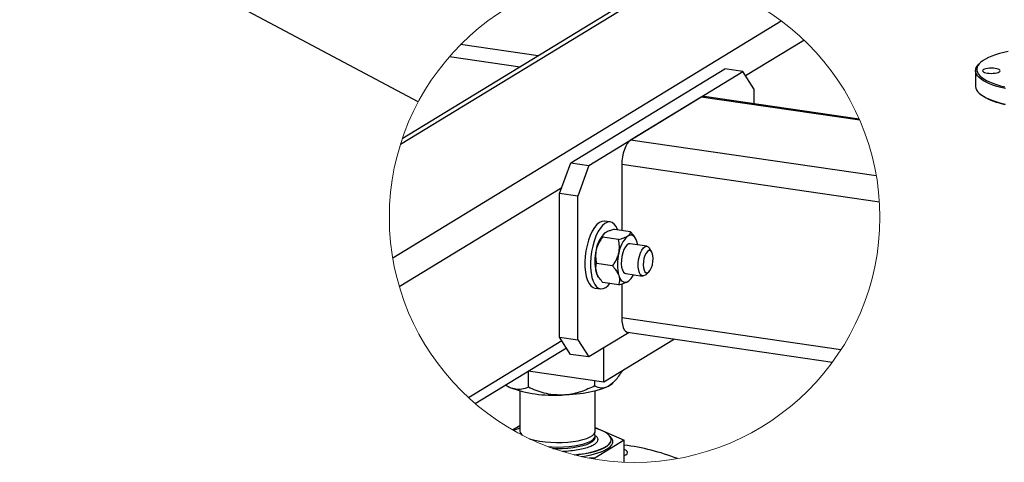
# Model space of a CAD drawing. Header units: millimetres. Extents: x 5 to 589, y 5 to 415.
# Tile 21 of 85: x 185 to 219, y 257 to 273. Entities that reach past the tile are written whole.
import ezdxf

# ---------------------------------------------------------------- set-up
doc = ezdxf.new("R2010")
doc.units = ezdxf.units.MM
doc.layers.add('TRAIT-FORT', color=4, linetype='Continuous', lineweight=25)
doc.dimstyles.new('SLDDIMSTYLE4', dxfattribs={"dimtxt": 0.18, "dimasz": 2, "dimexe": 0, "dimexo": 0.0625, "dimgap": 0, "dimtad": 0, "dimtih": 1, "dimtoh": 1, "dimdec": 0, "dimrnd": 1e-09, "dimzin": 0, "dimdsep": 46, "dimtxsty": 'Standard', "dimblk1": 'NONE', "dimblk2": 'NONE', "dimsah": 1, "dimcen": 0.09, "dimadec": 0, "dimazin": 0, "dimtfac": 2, "dimtdec": 0, "dimtofl": 0, "dimtmove": 0, "dimatfit": 3, "dimldrblk": 'NONE', "dimfxl": 1, "dimfrac": 2, "dimtolj": 1, "dimtzin": 0, "dimarcsym": 0})

# ---------------------------------------------------------------- blocks, each defined once
blk = doc.blocks.new('_None')

msp = doc.modelspace()

# ---------------------------------------------------------------- linework, layer by layer
at = {"color": 7, "linetype": 'Continuous', "lineweight": 18}
msp.add_circle((205.956, 265.652), 8.501, dxfattribs=at)
at = {"layer": 'TRAIT-FORT', "color": 4, "linetype": 'Continuous', "lineweight": 25}
for p, q in [((207.214, 274.059), (197.905, 268.38)), ((197.843, 268.191), (207.41, 274.027)), ((197.572, 264.246), (211.042, 272.463)), ((209.801, 270.569), (211.823, 271.803)), ((202.614, 271.253), (199.927, 271.645)), ((199.54, 271.229), (201.99, 270.872)), ((217.945, 271.019), (217.903, 270.981)), ((203.741, 267.537), (209.088, 270.798)), ((204.366, 267.446), (209.713, 270.707)), ((209.713, 270.707), (209.088, 270.798)), ((210.094, 270.11), (209.713, 270.707)), ((217.773, 270.738), (217.773, 270.198)), ((210.094, 270.11), (210.094, 269.593)), ((208.262, 269.822), (205.817, 268.331)), ((213.761, 269.019), (208.262, 269.822)), ((213.743, 269.061), (208.362, 269.846)), ((217.903, 269.955), (217.945, 269.918)), ((214.334, 267.088), (205.817, 268.331)), ((203.359, 266.474), (203.741, 267.537)), ((203.741, 267.537), (204.366, 267.446)), ((204.366, 267.446), (203.984, 266.383)), ((205.512, 267.481), (205.511, 265.197)), ((214.44, 266.177), (205.512, 267.481)), ((197.801, 263.25), (203.436, 266.687)), ((203.358, 261.494), (203.359, 266.474)), ((203.984, 266.383), (203.359, 266.474)), ((203.983, 261.403), (203.984, 266.383)), ((205.112, 265.492), (204.917, 265.52)), ((205.814, 265.153), (205.262, 265.233)), ((205.395, 264.884), (204.843, 264.964)), ((204.896, 265.084), (204.891, 265.078)), ((205.988, 264.918), (205.974, 264.941)), ((206.385, 264.647), (205.799, 264.732)), ((206.552, 264.446), (206.477, 264.574)), ((205.19, 263.964), (204.639, 264.045)), ((204.679, 263.628), (204.692, 263.605)), ((205.649, 263.7), (206.235, 263.614)), ((206.343, 263.658), (206.452, 263.759)), ((204.578, 263.197), (204.773, 263.169)), ((205.405, 263.313), (204.853, 263.394)), ((205.511, 263.342), (205.511, 262.169)), ((205.729, 263.431), (205.768, 263.463)), ((205.77, 263.463), (205.776, 263.468)), ((213.109, 261.06), (205.511, 262.169)), ((203.358, 261.494), (203.983, 261.403)), ((203.74, 260.897), (203.358, 261.494)), ((205.765, 261.66), (204.365, 260.806)), ((207.335, 261.43), (204.885, 259.936)), ((205.716, 261.667), (212.815, 260.63)), ((200.196, 259.399), (203.435, 261.375)), ((200.425, 259.196), (203.592, 261.128)), ((203.983, 261.403), (204.365, 260.806)), ((204.885, 259.936), (204.886, 261.123)), ((204.365, 260.806), (203.74, 260.897)), ((204.885, 259.936), (202.265, 260.319)), ((202.274, 259.756), (202.274, 260.317)), ((204.578, 259.803), (204.578, 259.981)), ((205.188, 259.892), (205.206, 259.909)), ((201.983, 259.627), (201.983, 258.228)), ((204.592, 258.228), (204.592, 259.627)), ((201.727, 258.278), (201.983, 258.434)), ((204.592, 258.361), (205.591, 257.918)), ((202.01, 258.15), (201.999, 258.128)), ((204.592, 258.02), (204.592, 258.071)), ((205.109, 258.05), (205.099, 258.059)), ((205.591, 257.918), (204.577, 257.3)), ((205.144, 257.929), (205.144, 257.937)), ((205.591, 257.159), (205.591, 257.918)), ((204.577, 257.3), (204.394, 257.296)), ((204.577, 257.264), (204.577, 257.3))]:
    msp.add_line(p, q, dxfattribs=at)
at = {"layer": 'TRAIT-FORT', "color": 4, "linetype": 'Continuous', "lineweight": 25, "flags": 128}
for points in [[(218.908, 271.406), (218.75, 271.37), (218.601, 271.33), (218.463, 271.287), (218.337, 271.242), (218.223, 271.193), (218.122, 271.142), (218.035, 271.088), (217.962, 271.033), (217.903, 270.977), (217.859, 270.919), (217.83, 270.86), (217.817, 270.801), (217.819, 270.742), (217.837, 270.682), (217.87, 270.624), (217.918, 270.566), (217.98, 270.51), (218.058, 270.455), (218.149, 270.403), (218.253, 270.352), (218.371, 270.304), (218.5, 270.259), (218.641, 270.217), (218.792, 270.179)], [(218.81, 270.117), (218.656, 270.154), (218.511, 270.195), (218.377, 270.24), (218.255, 270.287), (218.146, 270.337), (218.049, 270.389), (217.967, 270.443), (217.898, 270.499), (217.844, 270.557), (217.805, 270.615), (217.781, 270.674), (217.773, 270.734), (217.779, 270.794), (217.801, 270.853), (217.838, 270.911), (217.89, 270.969), (217.903, 270.981)], [(218.595, 270.697), (218.617, 270.716), (218.625, 270.736), (218.618, 270.757), (218.596, 270.776), (218.56, 270.793), (218.512, 270.808), (218.455, 270.818), (218.391, 270.825), (218.323, 270.828), (218.255, 270.826), (218.191, 270.819), (218.133, 270.808), (218.084, 270.794), (218.048, 270.777), (218.025, 270.758), (218.017, 270.737), (218.024, 270.717), (218.046, 270.698), (218.082, 270.681), (218.13, 270.666), (218.187, 270.655), (218.252, 270.649), (218.319, 270.646), (218.387, 270.648), (218.452, 270.655), (218.509, 270.666), (218.558, 270.68), (218.595, 270.697)], [(217.773, 270.198), (217.773, 270.194), (217.781, 270.135), (217.805, 270.076), (217.844, 270.017), (217.898, 269.96), (217.967, 269.904), (218.049, 269.85), (218.146, 269.797), (218.255, 269.747), (218.377, 269.7), (218.511, 269.656), (218.656, 269.615), (218.81, 269.577)], [(208.362, 269.846), (208.321, 269.845), (208.262, 269.822)], [(218.792, 269.556), (218.641, 269.595), (218.5, 269.637), (218.371, 269.682), (218.253, 269.73), (218.149, 269.78), (218.058, 269.833), (217.98, 269.887), (217.945, 269.918)], [(205.817, 268.331), (205.758, 268.282), (205.701, 268.209), (205.648, 268.116), (205.601, 268.005), (205.563, 267.881), (205.535, 267.749), (205.518, 267.614), (205.512, 267.481)], [(204.917, 265.52), (204.902, 265.522), (204.819, 265.512), (204.734, 265.47), (204.649, 265.398), (204.567, 265.298), (204.49, 265.172), (204.42, 265.024), (204.359, 264.858), (204.309, 264.678), (204.27, 264.489), (204.245, 264.297), (204.233, 264.107), (204.235, 263.923), (204.251, 263.751), (204.281, 263.596), (204.324, 263.462), (204.378, 263.352), (204.442, 263.27), (204.515, 263.217), (204.578, 263.197)], [(205.371, 265.217), (205.367, 265.227), (205.313, 265.337), (205.248, 265.419), (205.176, 265.472), (205.097, 265.494), (205.014, 265.483), (204.929, 265.442), (204.844, 265.37), (204.762, 265.269), (204.685, 265.144), (204.615, 264.995), (204.554, 264.829), (204.504, 264.649), (204.465, 264.461), (204.44, 264.269), (204.428, 264.078), (204.43, 263.895), (204.447, 263.723), (204.477, 263.568), (204.519, 263.433), (204.573, 263.324), (204.637, 263.241), (204.71, 263.189), (204.789, 263.167), (204.872, 263.177), (204.957, 263.219), (205.041, 263.291), (205.099, 263.358)], [(206.036, 264.81), (206.009, 264.879), (205.977, 264.936), (205.941, 264.981), (205.901, 265.013), (205.858, 265.031), (205.813, 265.035), (205.766, 265.025), (205.719, 265.001)], [(205.799, 264.732), (205.75, 264.727), (205.692, 264.69), (205.637, 264.623), (205.587, 264.531), (205.545, 264.419), (205.515, 264.294), (205.498, 264.165), (205.496, 264.038), (205.507, 263.923), (205.532, 263.826), (205.57, 263.754), (205.617, 263.711), (205.649, 263.7)], [(206.065, 264.694), (206.057, 264.732), (206.036, 264.81)], [(206.343, 263.658), (206.328, 263.645), (206.27, 263.616), (206.215, 263.619), (206.166, 263.655), (206.127, 263.72), (206.098, 263.811), (206.083, 263.923), (206.082, 264.047), (206.096, 264.177), (206.123, 264.303), (206.161, 264.419), (206.21, 264.517), (206.264, 264.59), (206.321, 264.635), (206.378, 264.648), (206.43, 264.628), (206.475, 264.577), (206.477, 264.574)], [(206.593, 264.115), (206.599, 264.224), (206.591, 264.324), (206.57, 264.407), (206.538, 264.467), (206.496, 264.498), (206.449, 264.497), (206.4, 264.466), (206.354, 264.406), (206.313, 264.322), (206.281, 264.222), (206.262, 264.113), (206.255, 264.003), (206.263, 263.903), (206.284, 263.82), (206.316, 263.76), (206.358, 263.729), (206.405, 263.73), (206.454, 263.761), (206.501, 263.821), (206.542, 263.905), (206.573, 264.005), (206.593, 264.115)], [(204.679, 263.628), (204.658, 263.668), (204.631, 263.736)], [(205.412, 263.622), (205.439, 263.554), (205.471, 263.496), (205.507, 263.452), (205.547, 263.42), (205.59, 263.402), (205.635, 263.398), (205.682, 263.407), (205.729, 263.431)], [(205.511, 262.169), (205.517, 262.043), (205.534, 261.929), (205.562, 261.831), (205.6, 261.754), (205.646, 261.699), (205.699, 261.67), (205.716, 261.667)], [(201.629, 259.746), (201.497, 259.814), (201.467, 259.832)], [(205.085, 259.817), (204.955, 259.749), (204.796, 259.687), (204.612, 259.632), (204.405, 259.584), (204.179, 259.545), (203.937, 259.515), (203.685, 259.494), (203.426, 259.484)], [(205.188, 259.892), (205.184, 259.889), (205.085, 259.817)], [(201.983, 258.332), (201.881, 258.299), (201.767, 258.255)], [(202.313, 257.971), (202.352, 257.957), (202.502, 257.918), (202.67, 257.886), (202.853, 257.861), (203.046, 257.846), (203.244, 257.839), (203.444, 257.842), (203.639, 257.853), (203.827, 257.874), (204.002, 257.903), (204.16, 257.939), (204.298, 257.982), (204.412, 258.031), (204.5, 258.084), (204.559, 258.141), (204.588, 258.2), (204.592, 258.228)], [(202.964, 257.695), (203.095, 257.686), (203.294, 257.682), (203.493, 257.687), (203.687, 257.701), (203.872, 257.723), (204.043, 257.754), (204.197, 257.792), (204.329, 257.836), (204.436, 257.887), (204.517, 257.941), (204.569, 257.999), (204.591, 258.058), (204.582, 258.117), (204.565, 258.149)], [(203.127, 257.636), (203.244, 257.632), (203.444, 257.634), (203.639, 257.646), (203.827, 257.666), (204.002, 257.695), (204.16, 257.731), (204.298, 257.774), (204.412, 257.823), (204.5, 257.877), (204.559, 257.934), (204.588, 257.993), (204.592, 258.025)], [(203.865, 257.412), (204.029, 257.43), (204.24, 257.462), (204.436, 257.502), (204.613, 257.55), (204.769, 257.604), (204.9, 257.663), (205.004, 257.727), (205.08, 257.794), (205.127, 257.863), (205.144, 257.934), (205.13, 258.005), (205.086, 258.075), (205.012, 258.142), (204.91, 258.206), (204.782, 258.266), (204.629, 258.32), (204.592, 258.331)], [(205.01, 257.62), (205.104, 257.688), (205.167, 257.758), (205.2, 257.831), (205.202, 257.904), (205.172, 257.977), (205.111, 258.048), (205.109, 258.05)], [(203.888, 257.406), (204.029, 257.422), (204.24, 257.454), (204.436, 257.494), (204.613, 257.542), (204.769, 257.595), (204.9, 257.655), (205.004, 257.718), (205.08, 257.785), (205.127, 257.855), (205.144, 257.926), (205.144, 257.929)], [(205.591, 257.384), (205.648, 257.412), (205.694, 257.451), (205.71, 257.491), (205.695, 257.531), (205.651, 257.57), (205.591, 257.6)]]:
    msp.add_lwpolyline(points, dxfattribs=at)
at = {"layer": 'TRAIT-FORT', "color": 4, "linetype": 'Continuous', "lineweight": 25}
for centre, radius, start, end in [((205.603, 264.388), 0.986, 132.4324, 172.2182), ((206.384, 264.274), 0.986, 132.4338, 172.2169), ((206.16, 264.139), 1.581, 165.9961, 194.7505), ((206.941, 264.025), 1.581, 165.9956, 194.751), ((205.342, 263.932), 0.634, 307.71, 334.659), ((203.182, 264.103), 4.626, 250.3754, 273.0143), ((202.153, 258.24), 0.17, 183.8337, 241.4372), ((204.528, 249.692), 8.13, 68.9965, 82.4858), ((203.867, 259.847), 2.504, 275.4798, 297.1725)]:
    msp.add_arc(centre, radius, start, end, dxfattribs=at)
for points, knots in [([(205.262, 265.233), (205.215, 265.221), (205.134, 265.2), (205.024, 265.163), (204.965, 265.13), (204.938, 265.115)], [0, 0, 0, 0, 0.4181516, 0.73078, 1, 1, 1, 1]), ([(204.843, 264.964), (204.802, 264.905), (204.719, 264.785), (204.653, 264.632), (204.631, 264.541), (204.626, 264.521)], [0, 0, 0, 0, 0.433399, 0.880476, 1, 1, 1, 1]), ([(204.938, 265.115), (204.934, 265.113), (204.91, 265.097), (204.871, 265.064), (204.848, 265.015), (204.843, 264.983), (204.843, 264.97), (204.843, 264.964)], [0, 0, 0, 0, 0.066031, 0.473006, 0.802338, 0.90161, 1, 1, 1, 1]), ([(205.395, 264.884), (205.425, 264.891), (205.497, 264.91), (205.603, 264.943), (205.68, 264.977), (205.715, 264.999), (205.719, 265.001)], [0, 0, 0, 0, 0.272049, 0.642699, 0.963009, 1, 1, 1, 1]), ([(205.407, 264.407), (205.419, 264.489), (205.441, 264.648), (205.41, 264.806), (205.395, 264.884)], [0, 0, 0, 0, 0.509917, 1, 1, 1, 1]), ([(205.719, 265.001), (205.738, 265.015), (205.773, 265.04), (205.809, 265.094), (205.812, 265.133), (205.814, 265.153)], [0, 0, 0, 0, 0.380588, 0.688732, 1, 1, 1, 1]), ([(205.97, 264.939), (205.963, 264.954), (205.924, 265.034), (205.863, 265.1), (205.814, 265.153)], [0, 0, 0, 0, 0.191292, 1, 1, 1, 1]), ([(204.626, 264.521), (204.615, 264.44), (204.592, 264.28), (204.623, 264.122), (204.639, 264.045)], [0, 0, 0, 0, 0.509896, 1, 1, 1, 1]), ([(205.19, 263.964), (205.218, 264.003), (205.26, 264.062), (205.307, 264.145), (205.352, 264.232), (205.382, 264.311), (205.401, 264.378), (205.405, 264.398), (205.407, 264.407)], [0, 0, 0, 0, 0.288188, 0.433289, 0.576768, 0.880573, 0.940303, 1, 1, 1, 1]), ([(204.631, 263.736), (204.619, 263.791), (204.594, 263.895), (204.625, 263.997), (204.639, 264.045)], [0, 0, 0, 0, 0.5295098, 1, 1, 1, 1]), ([(205.19, 263.964), (205.231, 263.917), (205.311, 263.824), (205.382, 263.705), (205.408, 263.636), (205.412, 263.622)], [0, 0, 0, 0, 0.4592829, 0.8929131, 1, 1, 1, 1]), ([(204.853, 263.394), (204.812, 263.442), (204.733, 263.534), (204.661, 263.653), (204.636, 263.722), (204.631, 263.736)], [0, 0, 0, 0, 0.4592614, 0.8928899, 1, 1, 1, 1]), ([(205.412, 263.622), (205.425, 263.567), (205.449, 263.463), (205.419, 263.361), (205.405, 263.313)], [0, 0, 0, 0, 0.529493, 1, 1, 1, 1]), ([(205.405, 263.313), (205.435, 263.321), (205.507, 263.339), (205.613, 263.373), (205.691, 263.407), (205.726, 263.429), (205.729, 263.431)], [0, 0, 0, 0, 0.272049, 0.642699, 0.963003, 1, 1, 1, 1]), ([(205.085, 259.817), (205.13, 259.849), (205.228, 259.919), (205.353, 260.064), (205.458, 260.204), (205.515, 260.298), (205.536, 260.333)], [0, 0, 0, 0, 0.240736, 0.522058, 0.823776, 1, 1, 1, 1]), ([(201.629, 259.746), (201.616, 259.752), (201.562, 259.776), (201.515, 259.812), (201.48, 259.84)], [0, 0, 0, 0, 0.238963, 1, 1, 1, 1]), ([(202.274, 259.756), (202.198, 259.729), (202.059, 259.681), (201.833, 259.674), (201.699, 259.721), (201.629, 259.746)], [0, 0, 0, 0, 0.361222, 0.66541, 1, 1, 1, 1]), ([(203.426, 259.484), (203.325, 259.486), (203.124, 259.49), (202.829, 259.55), (202.544, 259.638), (202.364, 259.716), (202.274, 259.756)], [0, 0, 0, 0, 0.251236, 0.50659, 0.752668, 1, 1, 1, 1]), ([(204.578, 259.803), (204.42, 259.73), (204.18, 259.62), (203.839, 259.528), (203.613, 259.492), (203.474, 259.486), (203.426, 259.484)], [0, 0, 0, 0, 0.431811, 0.654294, 0.879729, 1, 1, 1, 1]), ([(204.578, 259.803), (204.647, 259.776), (204.752, 259.734), (204.907, 259.742), (205.007, 259.773), (205.064, 259.805), (205.085, 259.817)], [0, 0, 0, 0, 0.415278, 0.630373, 0.863885, 1, 1, 1, 1]), ([(204.601, 258.073), (204.602, 258.073), (204.632, 258.054), (204.674, 257.999), (204.684, 257.9), (204.626, 257.815), (204.569, 257.777), (204.537, 257.755)], [0, 0, 0, 0, 0.005978, 0.270565, 0.481212, 0.711943, 1, 1, 1, 1]), ([(204.537, 257.755), (204.494, 257.732), (204.394, 257.68), (204.212, 257.625), (203.99, 257.575), (203.734, 257.543), (203.553, 257.526), (203.46, 257.526), (203.46, 257.526)], [0, 0, 0, 0, 0.13241, 0.303639, 0.51148, 0.74781, 0.999781, 1, 1, 1, 1])]:
    msp.add_open_spline(points, degree=3, knots=knots, dxfattribs=at)

# ---------------------------------------------------------------- leaders
at = {"color": 7, "linetype": 'Continuous', "lineweight": 18, "has_arrowhead": 0}
msp.add_leader([(198.456, 269.654), (178.592, 280.254)], dimstyle='SLDDIMSTYLE4', dxfattribs=at)

doc.saveas('drawing.dxf')
